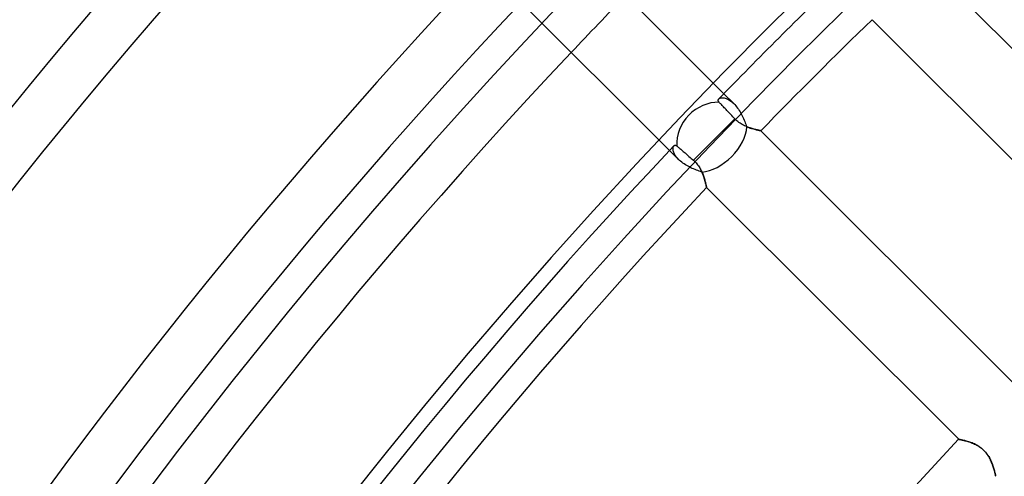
# Model space of a CAD drawing. Header units: millimetres. Extents: x -185 to 185, y -185 to 185.
# Tile 14 of 56: x -109 to -85, y 80 to 91. Entities that reach past the tile are written whole.
import ezdxf

# ---------------------------------------------------------------- set-up
doc = ezdxf.new("R2010")
doc.units = ezdxf.units.MM
doc.layers.add('MAIN-1', color=7, linetype='Continuous')
doc.layers.add('MAIN-2', color=7, linetype='Continuous')

msp = doc.modelspace()

# ---------------------------------------------------------------- linework, layer by layer
at = {"layer": 'MAIN-1'}
for p, q in [((-91.589, 88.894), (-95.438, 92.744)), ((-80.509, 85.897), (-86.619, 92.007)), ((-96.78, 91.392), (-92.905, 87.517)), ((-87.996, 90.69), (-81.889, 84.583)), ((-91.726, 88.738), (-91.725, 88.746)), ((-91.726, 88.73), (-91.726, 88.738)), ((-91.725, 88.722), (-91.726, 88.73)), ((-91.725, 88.746), (-91.722, 88.753)), ((-91.722, 88.713), (-91.725, 88.722)), ((-91.722, 88.753), (-91.718, 88.761)), ((-91.717, 88.704), (-91.722, 88.713)), ((-91.718, 88.761), (-91.712, 88.767)), ((-91.711, 88.695), (-91.717, 88.704)), ((-91.703, 88.686), (-91.711, 88.695)), ((-91.692, 88.674), (-91.703, 88.686)), ((-91.679, 88.66), (-91.692, 88.674)), ((-91.664, 88.645), (-91.679, 88.66)), ((-91.649, 88.629), (-91.664, 88.645)), ((-91.632, 88.611), (-91.649, 88.629)), ((-91.615, 88.594), (-91.632, 88.611)), ((-91.598, 88.575), (-91.615, 88.594)), ((-91.578, 88.554), (-91.598, 88.575)), ((-91.557, 88.533), (-91.578, 88.554)), ((-91.536, 88.51), (-91.557, 88.533)), ((-91.513, 88.487), (-91.536, 88.51)), ((-91.491, 88.463), (-91.513, 88.487)), ((-91.469, 88.44), (-91.491, 88.463)), ((-91.446, 88.415), (-91.469, 88.44)), ((-91.421, 88.39), (-91.446, 88.415)), ((-91.396, 88.364), (-91.421, 88.39)), ((-91.371, 88.337), (-91.396, 88.364)), ((-91.346, 88.31), (-91.371, 88.337)), ((-91.321, 88.284), (-91.346, 88.31)), ((-91.823, 87.782), (-91.321, 88.284)), ((-91.298, 88.261), (-91.321, 88.284)), ((-91.274, 88.239), (-91.298, 88.261)), ((-91.249, 88.218), (-91.274, 88.239)), ((-91.223, 88.198), (-91.249, 88.218)), ((-91.196, 88.18), (-91.223, 88.198)), ((-91.169, 88.162), (-91.196, 88.18)), ((-91.142, 88.146), (-91.169, 88.162)), ((-91.114, 88.132), (-91.142, 88.146)), ((-91.087, 88.118), (-91.114, 88.132)), ((-91.06, 88.105), (-91.087, 88.118)), ((-91.033, 88.094), (-91.06, 88.105)), ((-91.006, 88.083), (-91.033, 88.094)), ((-90.98, 88.073), (-91.006, 88.083)), ((-90.953, 88.064), (-90.98, 88.073)), ((-90.928, 88.056), (-90.953, 88.064)), ((-90.903, 88.048), (-90.928, 88.056)), ((-90.879, 88.041), (-90.903, 88.048)), ((-90.855, 88.034), (-90.879, 88.041)), ((-90.833, 88.028), (-90.855, 88.034)), ((-90.812, 88.023), (-90.833, 88.028)), ((-90.792, 88.018), (-90.812, 88.023)), ((-90.774, 88.014), (-90.792, 88.018)), ((-90.757, 88.01), (-90.774, 88.014)), ((-90.742, 88.007), (-90.757, 88.01)), ((-90.729, 88.004), (-90.742, 88.007)), ((-90.717, 88.002), (-90.729, 88.004)), ((-90.708, 88), (-90.717, 88.002)), ((-90.7, 87.998), (-90.708, 88)), ((-90.695, 87.997), (-90.7, 87.998)), ((-90.692, 87.997), (-90.695, 87.997)), ((-90.69, 87.996), (-90.692, 87.997)), ((-84.583, 81.889), (-90.69, 87.996)), ((-92.799, 87.631), (-92.793, 87.636)), ((-92.793, 87.636), (-92.787, 87.64)), ((-92.787, 87.64), (-92.78, 87.643)), ((-92.78, 87.643), (-92.773, 87.644)), ((-92.773, 87.644), (-92.766, 87.645)), ((-92.766, 87.645), (-92.758, 87.644)), ((-92.758, 87.644), (-92.751, 87.641)), ((-92.751, 87.641), (-92.742, 87.638)), ((-92.742, 87.638), (-92.734, 87.632)), ((-92.734, 87.632), (-92.726, 87.626)), ((-92.726, 87.626), (-92.714, 87.616)), ((-92.714, 87.616), (-92.701, 87.604)), ((-92.701, 87.604), (-92.686, 87.591)), ((-92.686, 87.591), (-92.67, 87.577)), ((-92.326, 87.279), (-91.823, 87.782)), ((-92.67, 87.577), (-92.653, 87.562)), ((-92.653, 87.562), (-92.635, 87.547)), ((-92.635, 87.547), (-92.617, 87.531)), ((-92.617, 87.531), (-92.597, 87.514)), ((-92.597, 87.514), (-92.576, 87.495)), ((-92.576, 87.495), (-92.553, 87.476)), ((-92.553, 87.476), (-92.53, 87.456)), ((-92.53, 87.456), (-92.506, 87.435)), ((-92.506, 87.435), (-92.482, 87.414)), ((-92.482, 87.414), (-92.459, 87.394)), ((-92.459, 87.394), (-92.434, 87.372)), ((-92.434, 87.372), (-92.407, 87.349)), ((-92.407, 87.349), (-92.381, 87.326)), ((-92.381, 87.326), (-92.353, 87.302)), ((-92.353, 87.302), (-92.326, 87.279)), ((-92.326, 87.279), (-92.304, 87.259)), ((-92.304, 87.259), (-92.283, 87.238)), ((-92.283, 87.238), (-92.263, 87.216)), ((-92.263, 87.216), (-92.243, 87.194)), ((-92.243, 87.194), (-92.225, 87.17)), ((-92.225, 87.17), (-92.207, 87.146)), ((-92.207, 87.146), (-92.191, 87.122)), ((-92.191, 87.122), (-92.175, 87.097)), ((-92.175, 87.097), (-92.161, 87.072)), ((-92.161, 87.072), (-92.148, 87.047)), ((-92.148, 87.047), (-92.135, 87.022)), ((-92.135, 87.022), (-92.123, 86.997)), ((-92.123, 86.997), (-92.112, 86.972)), ((-92.112, 86.972), (-92.102, 86.947)), ((-92.102, 86.947), (-92.092, 86.922)), ((-92.092, 86.922), (-92.083, 86.898)), ((-92.083, 86.898), (-92.075, 86.874)), ((-92.075, 86.874), (-92.067, 86.85)), ((-92.067, 86.85), (-92.06, 86.827)), ((-92.06, 86.827), (-92.053, 86.805)), ((-92.053, 86.805), (-92.047, 86.783)), ((-92.047, 86.783), (-92.041, 86.763)), ((-92.041, 86.763), (-92.036, 86.743)), ((-92.036, 86.743), (-92.031, 86.725)), ((-92.031, 86.725), (-92.027, 86.708)), ((-92.027, 86.708), (-92.023, 86.692)), ((-92.023, 86.692), (-92.02, 86.677)), ((-92.02, 86.677), (-92.017, 86.664)), ((-92.017, 86.664), (-92.014, 86.652)), ((-92.014, 86.652), (-92.012, 86.642)), ((-92.012, 86.642), (-92.01, 86.634)), ((-92.01, 86.634), (-92.009, 86.627)), ((-92.009, 86.627), (-92.008, 86.623)), ((-92.008, 86.623), (-92.007, 86.62)), ((-92.007, 86.62), (-92.007, 86.619)), ((-92.007, 86.619), (-85.897, 80.509)), ((-85.897, 80.509), (-85.896, 80.509)), ((-85.896, 80.509), (-85.893, 80.508)), ((-85.893, 80.508), (-85.887, 80.507)), ((-85.887, 80.507), (-85.879, 80.506)), ((-85.879, 80.506), (-85.869, 80.504)), ((-85.869, 80.504), (-85.857, 80.501)), ((-85.857, 80.501), (-85.843, 80.498)), ((-85.843, 80.498), (-85.827, 80.495)), ((-85.827, 80.495), (-85.81, 80.491)), ((-85.81, 80.491), (-85.791, 80.487)), ((-85.791, 80.487), (-85.77, 80.482)), ((-85.77, 80.482), (-85.748, 80.476)), ((-85.748, 80.476), (-85.725, 80.47)), ((-85.725, 80.47), (-85.7, 80.463)), ((-85.7, 80.463), (-85.675, 80.456)), ((-85.675, 80.456), (-85.649, 80.447)), ((-85.649, 80.447), (-85.622, 80.438)), ((-85.622, 80.438), (-85.595, 80.429)), ((-85.595, 80.429), (-85.567, 80.418)), ((-85.567, 80.418), (-85.54, 80.406)), ((-85.54, 80.406), (-85.512, 80.394)), ((-85.512, 80.394), (-85.484, 80.38)), ((-85.484, 80.38), (-85.455, 80.366)), ((-85.455, 80.366), (-85.427, 80.349)), ((-85.427, 80.349), (-85.4, 80.332)), ((-85.4, 80.332), (-85.372, 80.313)), ((-85.372, 80.313), (-85.345, 80.293)), ((-85.345, 80.293), (-85.319, 80.272)), ((-85.319, 80.272), (-85.295, 80.249)), ((-85.295, 80.249), (-85.271, 80.225)), ((-85.271, 80.225), (-85.248, 80.2)), ((-85.248, 80.2), (-85.227, 80.175)), ((-85.227, 80.175), (-85.206, 80.148)), ((-85.206, 80.148), (-85.187, 80.12)), ((-85.187, 80.12), (-85.17, 80.092)), ((-85.17, 80.092), (-85.153, 80.064)), ((-85.153, 80.064), (-85.138, 80.036)), ((-85.138, 80.036), (-85.124, 80.007)), ((-85.124, 80.007), (-85.111, 79.979)), ((-85.111, 79.979), (-85.099, 79.951)), ((-85.099, 79.951), (-85.088, 79.923)), ((-85.088, 79.923), (-85.077, 79.895)), ((-85.077, 79.895), (-85.068, 79.868)), ((-85.068, 79.868), (-85.059, 79.841)), ((-85.059, 79.841), (-85.051, 79.815)), ((-85.051, 79.815), (-85.043, 79.79)), ((-85.043, 79.79), (-85.036, 79.766)), ((-85.036, 79.766), (-85.03, 79.744)), ((-85.03, 79.744), (-85.025, 79.722)), ((-85.025, 79.722), (-85.02, 79.702)), ((-85.02, 79.702), (-85.015, 79.684)), ((-85.015, 79.684), (-85.011, 79.668)), ((-85.011, 79.668), (-85.008, 79.653)), ((-85.008, 79.653), (-85.005, 79.64)), ((-85.005, 79.64), (-85.003, 79.63)), ((-85.003, 79.63), (-85.001, 79.622)), ((-85.001, 79.622), (-85, 79.616)), ((-85, 79.616), (-84.999, 79.612)), ((-84.999, 79.612), (-84.999, 79.611))]:
    msp.add_line(p, q, dxfattribs=at)
for radius, start, end in [(140.335, 136.47253, 180.00002), (139.065, 136.56993, 180.00002), (133.985, 136.5622, 180.00002), (127.635, 134.06513, 135.93487), (132.715, 136.64511, 180.00002), (126.365, 134.13624, 135.86376), (131, 136.66665, 180.00002), (127.635, 136.64064, 180.00002), (126.365, 136.72778, 180.00002), (117.729, 136.85458, 180.00002)]:
    msp.add_arc((0, 0), radius, start, end, dxfattribs=at)
msp.add_ellipse((-91.823, 87.782), major_axis=(-0.674, -0.674), ratio=0.895823, start_param=-2.434226, end_param=-0.666579, dxfattribs=at)
at = {"layer": 'MAIN-2'}
for p, q in [((-91.703, 88.775), (-91.693, 88.781)), ((-91.693, 88.781), (-91.68, 88.787)), ((-91.68, 88.787), (-91.666, 88.791)), ((-91.666, 88.791), (-91.651, 88.794)), ((-91.651, 88.794), (-91.634, 88.796)), ((-91.634, 88.796), (-91.617, 88.796)), ((-91.617, 88.796), (-91.598, 88.794)), ((-91.598, 88.794), (-91.578, 88.791)), ((-91.347, 88.653), (-91.589, 88.894)), ((-91.578, 88.791), (-91.557, 88.786)), ((-91.557, 88.786), (-91.535, 88.779)), ((-91.712, 88.767), (-91.703, 88.775)), ((-91.535, 88.779), (-91.513, 88.77)), ((-91.513, 88.77), (-91.49, 88.76)), ((-91.49, 88.76), (-91.466, 88.747)), ((-91.466, 88.747), (-91.443, 88.732)), ((-91.443, 88.732), (-91.419, 88.715)), ((-91.419, 88.715), (-91.395, 88.697)), ((-91.395, 88.697), (-91.371, 88.676)), ((-91.371, 88.676), (-91.347, 88.653)), ((-91.347, 88.653), (-91.324, 88.629)), ((-91.324, 88.629), (-91.301, 88.603)), ((-91.301, 88.603), (-91.279, 88.576)), ((-91.279, 88.576), (-91.257, 88.547)), ((-91.257, 88.547), (-91.236, 88.517)), ((-91.236, 88.517), (-91.216, 88.486)), ((-91.216, 88.486), (-91.197, 88.455)), ((-91.197, 88.455), (-91.178, 88.423)), ((-91.178, 88.423), (-91.16, 88.39)), ((-91.16, 88.39), (-91.143, 88.356)), ((-91.143, 88.356), (-91.127, 88.323)), ((-91.127, 88.323), (-91.112, 88.289)), ((-91.112, 88.289), (-91.097, 88.256)), ((-91.097, 88.256), (-91.083, 88.222)), ((-91.083, 88.222), (-91.069, 88.189)), ((-91.069, 88.189), (-91.056, 88.157)), ((-91.056, 88.157), (-91.044, 88.125)), ((-91.044, 88.125), (-91.032, 88.093)), ((-91.032, 88.093), (-91.004, 88.082)), ((-91.004, 88.082), (-90.976, 88.072)), ((-90.976, 88.072), (-90.948, 88.062)), ((-90.948, 88.062), (-90.921, 88.054)), ((-90.921, 88.054), (-90.895, 88.046)), ((-90.895, 88.046), (-90.87, 88.038)), ((-90.87, 88.038), (-90.846, 88.032)), ((-90.846, 88.032), (-90.823, 88.026)), ((-90.823, 88.026), (-90.802, 88.021)), ((-90.802, 88.021), (-90.782, 88.016)), ((-90.782, 88.016), (-90.764, 88.012)), ((-90.764, 88.012), (-90.747, 88.008)), ((-90.747, 88.008), (-90.732, 88.005)), ((-90.732, 88.005), (-90.72, 88.002)), ((-90.72, 88.002), (-90.709, 88)), ((-90.709, 88), (-90.701, 87.998)), ((-90.701, 87.998), (-90.695, 87.997)), ((-90.695, 87.997), (-90.692, 87.997)), ((-90.692, 87.997), (-90.69, 87.996)), ((-92.82, 87.576), (-92.818, 87.59)), ((-92.818, 87.59), (-92.815, 87.602)), ((-92.815, 87.602), (-92.81, 87.613)), ((-92.81, 87.613), (-92.805, 87.623)), ((-92.805, 87.623), (-92.799, 87.631)), ((-92.905, 87.517), (-92.688, 87.299)), ((-92.821, 87.561), (-92.82, 87.576)), ((-92.821, 87.545), (-92.821, 87.561)), ((-92.819, 87.527), (-92.821, 87.545)), ((-92.816, 87.509), (-92.819, 87.527)), ((-92.811, 87.49), (-92.816, 87.509)), ((-92.804, 87.471), (-92.811, 87.49)), ((-92.796, 87.45), (-92.804, 87.471)), ((-92.786, 87.43), (-92.796, 87.45)), ((-92.774, 87.408), (-92.786, 87.43)), ((-92.76, 87.387), (-92.774, 87.408)), ((-92.745, 87.365), (-92.76, 87.387)), ((-92.727, 87.343), (-92.745, 87.365)), ((-92.708, 87.321), (-92.727, 87.343)), ((-92.688, 87.299), (-92.708, 87.321)), ((-92.664, 87.277), (-92.688, 87.299)), ((-92.638, 87.254), (-92.664, 87.277)), ((-92.611, 87.232), (-92.638, 87.254)), ((-92.583, 87.211), (-92.611, 87.232)), ((-92.553, 87.191), (-92.583, 87.211)), ((-92.522, 87.171), (-92.553, 87.191)), ((-92.49, 87.152), (-92.522, 87.171)), ((-92.457, 87.133), (-92.49, 87.152)), ((-92.423, 87.116), (-92.457, 87.133)), ((-92.39, 87.099), (-92.423, 87.116)), ((-92.355, 87.083), (-92.39, 87.099)), ((-92.321, 87.068), (-92.355, 87.083)), ((-92.286, 87.054), (-92.321, 87.068)), ((-92.252, 87.04), (-92.286, 87.054)), ((-92.218, 87.027), (-92.252, 87.04)), ((-92.185, 87.015), (-92.218, 87.027)), ((-92.153, 87.003), (-92.185, 87.015)), ((-92.121, 86.992), (-92.153, 87.003)), ((-92.108, 86.962), (-92.121, 86.992)), ((-92.096, 86.932), (-92.108, 86.962)), ((-92.085, 86.903), (-92.096, 86.932)), ((-92.075, 86.874), (-92.085, 86.903)), ((-92.066, 86.846), (-92.075, 86.874)), ((-92.057, 86.818), (-92.066, 86.846)), ((-92.049, 86.792), (-92.057, 86.818)), ((-92.042, 86.767), (-92.049, 86.792)), ((-92.036, 86.743), (-92.042, 86.767)), ((-92.03, 86.721), (-92.036, 86.743)), ((-92.025, 86.701), (-92.03, 86.721)), ((-92.021, 86.682), (-92.025, 86.701)), ((-92.017, 86.666), (-92.021, 86.682)), ((-92.014, 86.652), (-92.017, 86.666)), ((-92.012, 86.64), (-92.014, 86.652)), ((-92.01, 86.631), (-92.012, 86.64)), ((-92.008, 86.624), (-92.01, 86.631)), ((-92.007, 86.62), (-92.008, 86.624)), ((-92.007, 86.619), (-92.007, 86.62)), ((-85.896, 80.509), (-85.897, 80.509)), ((-85.893, 80.508), (-85.896, 80.509)), ((-85.887, 80.507), (-85.893, 80.508)), ((-85.88, 80.506), (-85.887, 80.507)), ((-85.87, 80.504), (-85.88, 80.506)), ((-85.858, 80.502), (-85.87, 80.504)), ((-85.844, 80.499), (-85.858, 80.502)), ((-85.829, 80.495), (-85.844, 80.499)), ((-85.812, 80.492), (-85.829, 80.495)), ((-85.793, 80.487), (-85.812, 80.492)), ((-85.773, 80.482), (-85.793, 80.487)), ((-85.751, 80.477), (-85.773, 80.482)), ((-85.728, 80.471), (-85.751, 80.477)), ((-85.704, 80.464), (-85.728, 80.471)), ((-85.68, 80.457), (-85.704, 80.464)), ((-85.654, 80.449), (-85.68, 80.457)), ((-85.627, 80.44), (-85.654, 80.449)), ((-85.6, 80.431), (-85.627, 80.44)), ((-85.572, 80.42), (-85.6, 80.431)), ((-85.544, 80.408), (-85.572, 80.42)), ((-85.515, 80.396), (-85.544, 80.408)), ((-85.487, 80.382), (-85.515, 80.396)), ((-85.458, 80.367), (-85.487, 80.382)), ((-85.43, 80.351), (-85.458, 80.367)), ((-85.401, 80.333), (-85.43, 80.351)), ((-85.373, 80.314), (-85.401, 80.333)), ((-85.346, 80.294), (-85.373, 80.314)), ((-85.32, 80.272), (-85.346, 80.294)), ((-85.294, 80.249), (-85.32, 80.272)), ((-85.27, 80.225), (-85.294, 80.249)), ((-85.247, 80.2), (-85.27, 80.225)), ((-85.226, 80.173), (-85.247, 80.2)), ((-85.205, 80.146), (-85.226, 80.173)), ((-85.186, 80.118), (-85.205, 80.146)), ((-85.168, 80.09), (-85.186, 80.118)), ((-85.152, 80.062), (-85.168, 80.09)), ((-85.137, 80.033), (-85.152, 80.062)), ((-85.123, 80.005), (-85.137, 80.033)), ((-85.11, 79.976), (-85.123, 80.005)), ((-85.098, 79.948), (-85.11, 79.976)), ((-85.087, 79.921), (-85.098, 79.948)), ((-85.077, 79.893), (-85.087, 79.921)), ((-85.067, 79.866), (-85.077, 79.893)), ((-85.058, 79.84), (-85.067, 79.866)), ((-85.05, 79.814), (-85.058, 79.84)), ((-85.043, 79.789), (-85.05, 79.814)), ((-85.036, 79.765), (-85.043, 79.789)), ((-85.03, 79.742), (-85.036, 79.765)), ((-85.024, 79.721), (-85.03, 79.742)), ((-85.02, 79.701), (-85.024, 79.721)), ((-85.015, 79.683), (-85.02, 79.701)), ((-85.011, 79.667), (-85.015, 79.683)), ((-85.008, 79.652), (-85.011, 79.667)), ((-85.005, 79.64), (-85.008, 79.652)), ((-85.003, 79.63), (-85.005, 79.64)), ((-85.001, 79.621), (-85.003, 79.63)), ((-85, 79.616), (-85.001, 79.621)), ((-84.999, 79.612), (-85, 79.616)), ((-84.999, 79.611), (-84.999, 79.612))]:
    msp.add_line(p, q, dxfattribs=at)
for radius, start, end in [(132, 0, 180.00002), (128, 89.99998, 179.99998), (127, 89.99998, 179.99998), (131, 135.83322, 136.66665)]:
    msp.add_arc((0, 0), radius, start, end, dxfattribs=at)
msp.add_ellipse((-91.823, 87.782), major_axis=(-0.674, -0.674), ratio=0.620199, start_param=0.63056, end_param=2.5297, dxfattribs=at)

doc.saveas('drawing.dxf')
